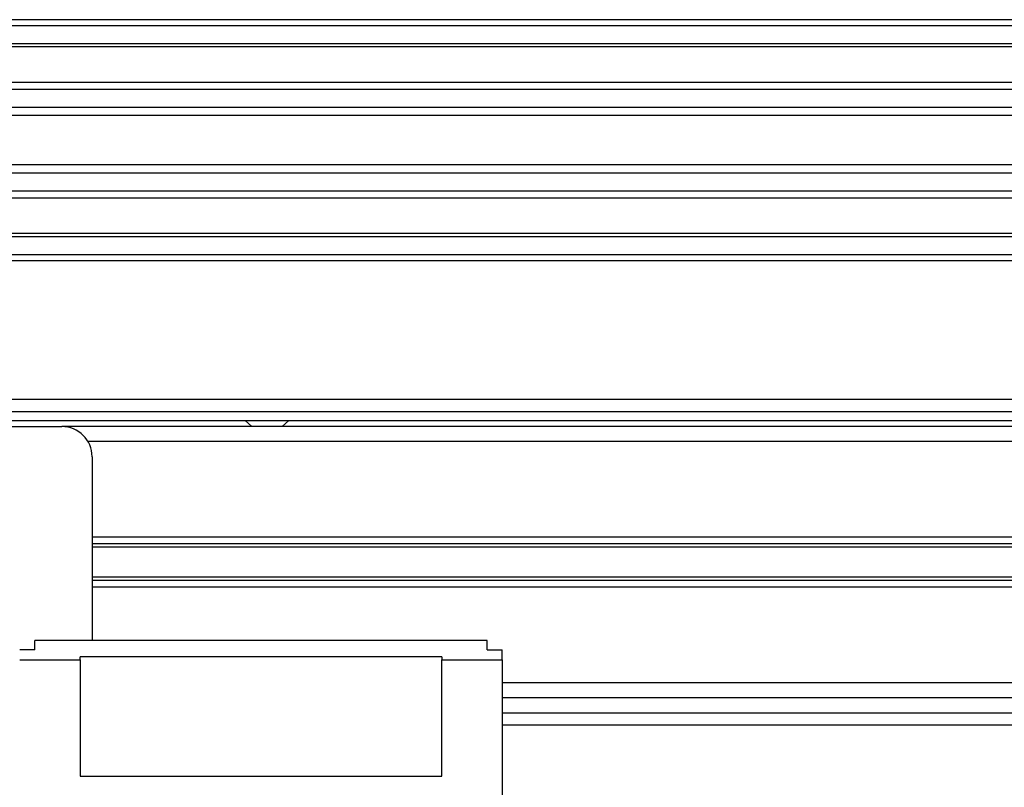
# Model space of a CAD drawing. Header units: millimetres. Extents: x 0 to 420, y 0 to 297.
# Tile 63 of 133: x 143.19 to 149.77, y 235.5 to 240.64. Entities that reach past the tile are written whole.
import ezdxf

# ---------------------------------------------------------------- set-up
doc = ezdxf.new("R2010")
doc.units = ezdxf.units.MM

msp = doc.modelspace()

# ---------------------------------------------------------------- linework, layer by layer
at = {"color": 7, "linetype": 'Continuous', "lineweight": 25}
for p, q in [((220.69328, 240.64287), (59.30672, 240.64287)), ((220.69328, 240.60253), (59.30672, 240.60253)), ((220.69328, 240.48149), (59.30672, 240.48149)), ((220.69328, 240.46091), (59.30672, 240.46091)), ((205.18002, 240.22326), (140.38327, 240.22326)), ((205.13357, 240.17645), (140.42972, 240.17645)), ((205.06357, 240.05587), (140.49972, 240.05587)), ((205.04778, 240.00136), (140.51551, 240.00136)), ((205.03878, 239.67052), (140.52451, 239.67052)), ((205.03878, 239.61601), (140.52451, 239.61601)), ((205.03878, 239.49543), (140.52451, 239.49543)), ((205.03878, 239.44862), (140.52451, 239.44862)), ((205.03878, 239.21097), (140.52451, 239.21097)), ((205.03878, 239.1904), (140.52451, 239.1904)), ((205.03878, 239.06936), (140.52451, 239.06936)), ((205.03878, 239.02901), (140.52451, 239.02901)), ((205.03878, 238.10104), (140.52451, 238.10104)), ((140.52451, 238.02034), (205.03878, 238.02034)), ((140.52451, 237.95982), (205.03878, 237.95982)), ((144.6959, 237.95982), (144.74073, 237.91948)), ((144.94246, 237.91948), (144.98729, 237.95982)), ((140.52451, 237.91948), (143.46981, 237.91948)), ((205.03878, 237.91948), (143.46981, 237.91948)), ((161.68904, 237.81861), (143.64452, 237.81861)), ((143.67154, 237.71774), (143.67154, 236.48794)), ((161.4068, 237.17912), (143.67154, 237.17912)), ((159.2944, 237.13538), (143.67154, 237.13538)), ((159.26845, 237.11222), (143.67154, 237.11222)), ((159.26845, 236.91114), (143.67154, 236.91114)), ((159.2944, 236.88797), (143.67154, 236.88797)), ((161.38774, 236.84424), (143.67154, 236.84424)), ((146.31425, 236.48794), (143.28825, 236.48794)), ((143.28825, 236.42519), (143.28825, 236.48794)), ((146.31425, 236.42519), (146.31425, 236.48794)), ((143.28825, 236.42519), (143.18738, 236.42519)), ((146.31425, 236.42519), (146.41512, 236.42519)), ((146.41512, 236.35856), (146.41512, 236.42519)), ((143.18738, 236.35856), (143.59085, 236.35856)), ((146.01165, 236.37751), (143.59085, 236.37751)), ((143.59085, 236.35856), (143.59085, 236.37751)), ((143.59085, 236.35856), (143.59085, 235.57922)), ((146.01165, 236.37751), (146.01165, 236.35856)), ((146.01165, 235.57922), (146.01165, 236.35856)), ((146.01165, 236.35856), (146.41512, 236.35856)), ((146.41512, 236.35856), (146.41512, 235.42998)), ((161.49384, 236.20474), (146.41512, 236.20474)), ((161.52169, 236.10388), (146.41512, 236.10388)), ((146.41512, 236.00301), (161.54755, 236.00301)), ((146.41512, 235.92232), (161.57106, 235.92232)), ((143.59085, 235.57922), (146.01165, 235.57922))]:
    msp.add_line(p, q, dxfattribs=at)
msp.add_arc((143.46981, 237.71774), 0.20173, 0, 90, dxfattribs=at)

doc.saveas('drawing.dxf')
